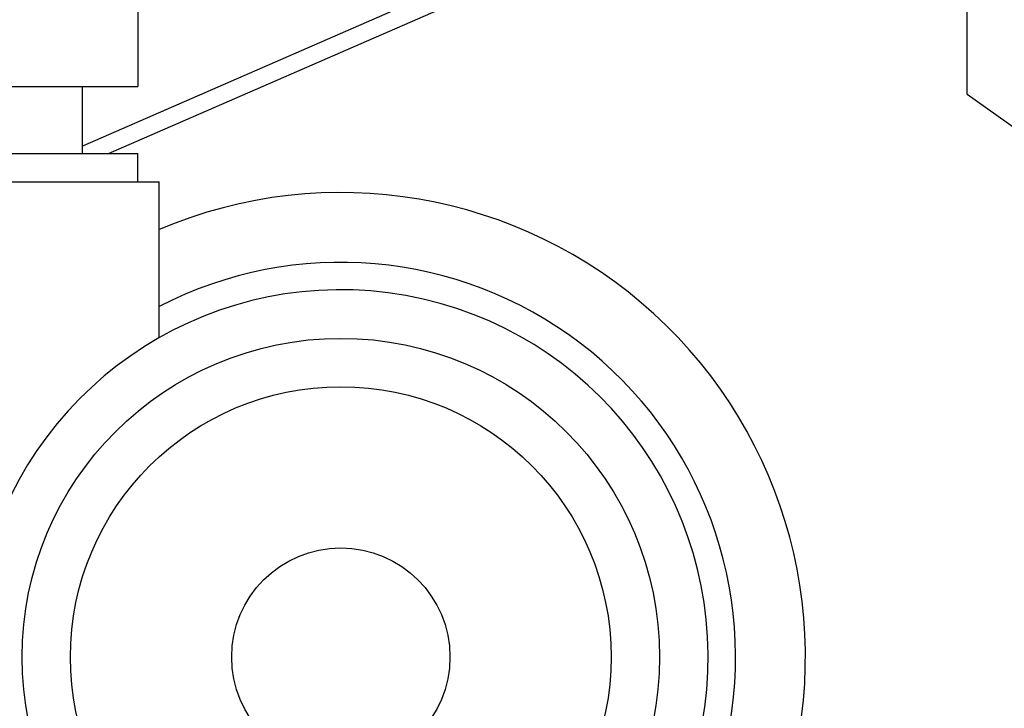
# Model space of a CAD drawing. Header units: inches. Extents: x 0 to 20790, y -12 to 14700.
# Tile 236 of 256: x 9363 to 9819, y 5118 to 5437. Entities that reach past the tile are written whole.
import ezdxf

# ---------------------------------------------------------------- set-up
doc = ezdxf.new("R2010")
doc.units = ezdxf.units.IN
doc.layers.add('1', color=7, linetype='Continuous', true_color=0xffffff)

msp = doc.modelspace()

# ---------------------------------------------------------------- linework, layer by layer
at = {"layer": '1', "color": 2, "linetype": 'Continuous', "lineweight": 25}
for p, q in [((9417.69, 5558.874), (9417.69, 5405.874)), ((9801.49, 5402.362), (9801.49, 5514.722)), ((9573.83, 5457.639), (9392.192, 5378.377)), ((9404.167, 5374.874), (9577.03, 5450.307)), ((9324.606, 5405.874), (9417.69, 5405.874)), ((9392.19, 5374.874), (9392.19, 5405.874)), ((9801.49, 5402.362), (10149.369, 5156.375)), ((9322.877, 5374.874), (9417.69, 5374.874)), ((9417.69, 5361.874), (9417.69, 5374.874)), ((9347.69, 5361.874), (9427.69, 5361.874)), ((9427.69, 5289.672), (9427.69, 5361.874))]:
    msp.add_line(p, q, dxfattribs=at)
for radius in [147.5, 125.1, 50.5]:
    msp.add_circle((9511.69, 5141.874), radius, dxfattribs=at)
for radius, start, end in [(215, 276.87482, 112.99341), (182.7, 283.31641, 117.36755), (170, 270, 164.73227)]:
    msp.add_arc((9511.69, 5141.874), radius, start, end, dxfattribs=at)

doc.saveas('drawing.dxf')
